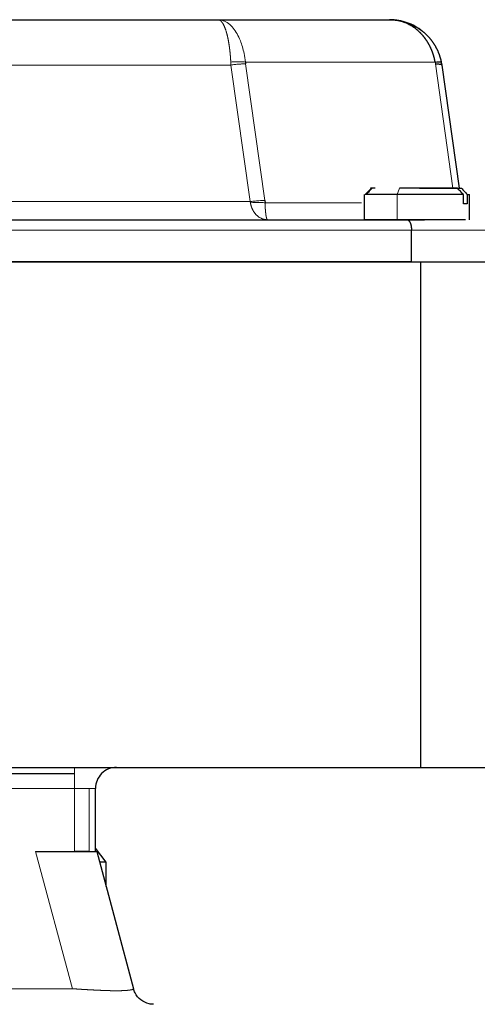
# Model space of a CAD drawing. Header units: inches. Extents: x 0 to 20790, y -12 to 14700.
# Tile 87 of 256: x 6774 to 6817, y 6900 to 6993. Entities that reach past the tile are written whole.
import ezdxf

# ---------------------------------------------------------------- set-up
doc = ezdxf.new("R2010")
doc.units = ezdxf.units.IN
doc.layers.add('1', color=7, linetype='Continuous', true_color=0xffffff)

msp = doc.modelspace()

# ---------------------------------------------------------------- linework, layer by layer
at = {"layer": '1', "color": 2, "linetype": 'Continuous', "lineweight": 25}
for p, q in [((6715.507, 6993.327), (6792.761, 6993.327)), ((6792.761, 6993.327), (6809.055, 6993.327)), ((6795.367, 6989.302), (6795.385, 6989.135)), ((6814.006, 6989.023), (6815.65, 6977.327)), ((6811.905, 6977.327), (6815.876, 6977.327)), ((6797.209, 6976.16), (6797.234, 6975.937)), ((6806.634, 6976.727), (6806.634, 6974.327)), ((6809.768, 6976.727), (6806.741, 6976.727)), ((6816.063, 6976.727), (6809.768, 6976.727)), ((6816.063, 6975.827), (6816.063, 6976.727)), ((6816.436, 6976.727), (6816.633, 6976.727)), ((6816.436, 6976.727), (6816.436, 6975.827)), ((6697.548, 6974.327), (6810.72, 6974.327)), ((6810.72, 6974.327), (6812.366, 6974.327)), ((6811.134, 6970.327), (6811.134, 6973.327)), ((6696.234, 6970.327), (6812.034, 6970.327)), ((6812.034, 6970.327), (6819.134, 6970.327)), ((6696.234, 6922.327), (6812.034, 6922.327)), ((6812.034, 6922.327), (6819.134, 6922.327)), ((6730.323, 6921.741), (6779.134, 6921.741)), ((6781.134, 6914.327), (6781.134, 6920.327)), ((6775.453, 6914.327), (6779.134, 6914.327)), ((6780.548, 6914.327), (6779.134, 6914.327)), ((6780.548, 6914.327), (6781.134, 6914.327)), ((6782.134, 6913.327), (6781.134, 6914.661)), ((6781.249, 6914.327), (6784.737, 6901.31)), ((6782.134, 6913.327), (6781.516, 6913.327)), ((6782.134, 6911.023), (6782.134, 6913.327))]:
    msp.add_line(p, q, dxfattribs=at)
at = {"layer": '1', "color": 110, "linetype": 'Continuous', "lineweight": 13}
for p, q in [((6813.385, 6989.302), (6795.367, 6989.302)), ((6795.385, 6989.135), (6797.209, 6976.16)), ((6815.072, 6977.327), (6813.413, 6989.135)), ((6793.998, 6989.023), (6714.27, 6989.023)), ((6795.822, 6976.049), (6793.998, 6989.023)), ((6809.992, 6977.327), (6809.768, 6976.727)), ((6795.822, 6976.049), (6712.446, 6976.049)), ((6809.768, 6974.327), (6809.768, 6976.727)), ((6806.376, 6975.937), (6797.234, 6975.937)), ((6819.134, 6973.327), (6811.134, 6973.327)), ((6779.134, 6921.741), (6779.134, 6922.327)), ((6779.134, 6921.741), (6779.134, 6920.327)), ((6779.134, 6920.327), (6729.865, 6920.327)), ((6779.134, 6920.327), (6780.548, 6920.327)), ((6780.548, 6920.327), (6780.548, 6914.327)), ((6781.134, 6920.327), (6780.548, 6920.327)), ((6778.941, 6901.31), (6775.453, 6914.327)), ((6729.327, 6901.31), (6778.941, 6901.31))]:
    msp.add_line(p, q, dxfattribs=at)
at = {"layer": '1', "color": 2, "linetype": 'Continuous', "lineweight": 25}
for start, end in [(90, 135), (135, 180)]:
    msp.add_arc((6783.134, 6920.327), 2, start, end, dxfattribs=at)
at = {"layer": '1', "color": 110, "linetype": 'Continuous', "lineweight": 13}
for points, knots in [([(6795.367, 6989.302), (6795.337, 6989.583), (6795.226, 6990.301), (6794.881, 6991.476), (6794.218, 6992.643), (6793.443, 6993.234), (6792.932, 6993.327), (6792.761, 6993.327)], [0, 0, 0, 0, 0.125, 0.325, 0.580681, 0.859087, 1, 1, 1, 1]), ([(6793.98, 6989.302), (6793.979, 6989.314), (6793.978, 6989.337), (6793.976, 6989.372), (6793.974, 6989.407), (6793.972, 6989.442), (6793.97, 6989.477), (6793.968, 6989.513), (6793.966, 6989.548), (6793.963, 6989.584), (6793.961, 6989.619), (6793.959, 6989.655), (6793.956, 6989.691), (6793.953, 6989.727), (6793.951, 6989.762), (6793.948, 6989.798), (6793.945, 6989.834), (6793.942, 6989.87), (6793.939, 6989.906), (6793.936, 6989.942), (6793.933, 6989.979), (6793.93, 6990.015), (6793.926, 6990.051), (6793.923, 6990.087), (6793.919, 6990.123), (6793.916, 6990.159), (6793.912, 6990.196), (6793.909, 6990.232), (6793.905, 6990.268), (6793.901, 6990.304), (6793.897, 6990.34), (6793.893, 6990.377), (6793.889, 6990.413), (6793.885, 6990.449), (6793.88, 6990.485), (6793.876, 6990.521), (6793.872, 6990.557), (6793.867, 6990.593), (6793.863, 6990.629), (6793.858, 6990.664), (6793.853, 6990.7), (6793.848, 6990.736), (6793.844, 6990.771), (6793.839, 6990.807), (6793.834, 6990.842), (6793.828, 6990.878), (6793.823, 6990.913), (6793.818, 6990.948), (6793.813, 6990.983), (6793.807, 6991.018), (6793.802, 6991.052), (6793.796, 6991.087), (6793.791, 6991.122), (6793.785, 6991.156), (6793.779, 6991.19), (6793.773, 6991.224), (6793.767, 6991.258), (6793.761, 6991.292), (6793.755, 6991.326), (6793.749, 6991.359), (6793.743, 6991.392), (6793.736, 6991.425), (6793.73, 6991.458), (6793.723, 6991.491), (6793.717, 6991.524), (6793.71, 6991.556), (6793.703, 6991.588), (6793.696, 6991.62), (6793.69, 6991.652), (6793.683, 6991.683), (6793.675, 6991.715), (6793.668, 6991.746), (6793.661, 6991.777), (6793.654, 6991.807), (6793.646, 6991.838), (6793.639, 6991.868), (6793.632, 6991.898), (6793.624, 6991.927), (6793.616, 6991.957), (6793.608, 6991.986), (6793.601, 6992.015), (6793.593, 6992.043), (6793.585, 6992.072), (6793.577, 6992.1), (6793.569, 6992.128), (6793.56, 6992.156), (6793.548, 6992.198), (6793.531, 6992.253), (6793.508, 6992.322), (6793.486, 6992.389), (6793.462, 6992.456), (6793.437, 6992.521), (6793.412, 6992.586), (6793.386, 6992.648), (6793.359, 6992.709), (6793.332, 6992.768), (6793.303, 6992.826), (6793.274, 6992.881), (6793.244, 6992.933), (6793.214, 6992.984), (6793.19, 6993.02), (6793.174, 6993.043), (6793.165, 6993.056), (6793.155, 6993.069), (6793.146, 6993.081), (6793.136, 6993.094), (6793.126, 6993.106), (6793.116, 6993.119), (6793.105, 6993.131), (6793.094, 6993.144), (6793.083, 6993.156), (6793.072, 6993.168), (6793.06, 6993.179), (6793.049, 6993.191), (6793.037, 6993.202), (6793.024, 6993.213), (6793.012, 6993.224), (6792.999, 6993.234), (6792.986, 6993.244), (6792.973, 6993.254), (6792.959, 6993.263), (6792.945, 6993.272), (6792.931, 6993.28), (6792.917, 6993.287), (6792.903, 6993.295), (6792.888, 6993.301), (6792.873, 6993.307), (6792.858, 6993.312), (6792.842, 6993.317), (6792.826, 6993.32), (6792.81, 6993.323), (6792.794, 6993.326), (6792.777, 6993.327), (6792.766, 6993.327), (6792.761, 6993.327)], [0, 0, 0, 0, 0.005099, 0.01022, 0.015364, 0.020531, 0.02572, 0.030931, 0.036164, 0.041418, 0.046695, 0.051993, 0.057312, 0.062653, 0.068014, 0.073396, 0.078799, 0.084222, 0.089665, 0.095129, 0.100612, 0.106114, 0.111636, 0.117177, 0.122738, 0.128316, 0.133914, 0.139529, 0.145163, 0.150814, 0.156483, 0.162169, 0.167872, 0.173592, 0.179329, 0.185082, 0.190851, 0.196636, 0.202436, 0.208252, 0.214083, 0.219928, 0.225788, 0.231662, 0.23755, 0.243452, 0.249367, 0.255295, 0.261236, 0.267189, 0.273154, 0.279132, 0.285121, 0.291121, 0.297133, 0.303155, 0.309188, 0.31523, 0.321283, 0.327345, 0.333416, 0.339497, 0.345585, 0.351683, 0.357788, 0.3639, 0.37002, 0.376148, 0.382282, 0.388422, 0.394568, 0.400721, 0.406878, 0.413041, 0.419209, 0.425381, 0.431558, 0.437738, 0.443922, 0.45011, 0.4563, 0.462493, 0.468689, 0.474886, 0.481105, 0.487368, 0.493676, 0.509748, 0.52611, 0.542763, 0.559707, 0.576944, 0.594474, 0.612296, 0.630412, 0.64882, 0.667519, 0.686508, 0.705785, 0.725347, 0.745193, 0.750708, 0.756357, 0.762141, 0.768062, 0.774118, 0.780311, 0.786641, 0.793109, 0.799713, 0.806456, 0.813338, 0.820357, 0.827516, 0.834814, 0.842251, 0.849828, 0.857544, 0.865401, 0.873397, 0.881533, 0.889809, 0.898226, 0.906782, 0.915479, 0.924315, 0.93329, 0.942405, 0.951659, 0.961052, 0.970583, 0.980251, 0.990057, 1, 1, 1, 1]), ([(6793.998, 6989.023), (6793.997, 6989.033), (6793.996, 6989.054), (6793.993, 6989.085), (6793.991, 6989.116), (6793.989, 6989.147), (6793.987, 6989.178), (6793.985, 6989.209), (6793.983, 6989.24), (6793.981, 6989.271), (6793.98, 6989.292), (6793.98, 6989.302)], [0, 0, 0, 0, 0.111307, 0.222566, 0.333777, 0.444939, 0.556052, 0.667115, 0.778127, 0.889089, 1, 1, 1, 1]), ([(6793.998, 6989.023), (6794.126, 6989.041), (6794.318, 6989.065), (6794.567, 6989.09), (6794.749, 6989.106), (6794.923, 6989.119), (6795.144, 6989.131), (6795.294, 6989.135), (6795.385, 6989.135)], [0, 0, 0, 0, 0.25, 0.375, 0.5, 0.625, 0.75, 1, 1, 1, 1]), ([(6797.209, 6976.16), (6797.128, 6976.16), (6796.951, 6976.157), (6796.604, 6976.136), (6796.22, 6976.1), (6795.936, 6976.065), (6795.822, 6976.049)], [0, 0, 0, 0, 0.222222, 0.444444, 0.777778, 1, 1, 1, 1]), ([(6795.847, 6975.937), (6795.846, 6975.942), (6795.844, 6975.951), (6795.842, 6975.965), (6795.839, 6975.979), (6795.836, 6975.993), (6795.833, 6976.007), (6795.829, 6976.021), (6795.826, 6976.035), (6795.823, 6976.044), (6795.822, 6976.049)], [0, 0, 0, 0, 0.123677, 0.247688, 0.372056, 0.496803, 0.621949, 0.747517, 0.873527, 1, 1, 1, 1]), ([(6797.234, 6975.937), (6797.181, 6975.943), (6797.015, 6975.958), (6796.577, 6975.976), (6796.139, 6975.96), (6795.847, 6975.937), (6795.847, 6975.937), (6795.847, 6975.937)], [0, 0, 0, 0, 0.142836, 0.428556, 0.999996, 0.999996, 1, 1, 1, 1]), ([(6797.472, 6974.327), (6797.465, 6974.327), (6797.453, 6974.327), (6797.434, 6974.328), (6797.416, 6974.328), (6797.398, 6974.329), (6797.38, 6974.33), (6797.362, 6974.332), (6797.345, 6974.333), (6797.328, 6974.335), (6797.311, 6974.337), (6797.295, 6974.339), (6797.278, 6974.341), (6797.262, 6974.343), (6797.246, 6974.346), (6797.231, 6974.349), (6797.216, 6974.351), (6797.201, 6974.354), (6797.186, 6974.357), (6797.171, 6974.36), (6797.157, 6974.364), (6797.143, 6974.367), (6797.129, 6974.371), (6797.116, 6974.374), (6797.103, 6974.378), (6797.09, 6974.381), (6797.077, 6974.385), (6797.064, 6974.389), (6797.052, 6974.393), (6797.04, 6974.396), (6797.028, 6974.4), (6797.017, 6974.404), (6797.006, 6974.408), (6796.995, 6974.412), (6796.984, 6974.416), (6796.974, 6974.42), (6796.929, 6974.437), (6796.854, 6974.47), (6796.75, 6974.526), (6796.653, 6974.587), (6796.564, 6974.652), (6796.495, 6974.71), (6796.442, 6974.76), (6796.401, 6974.8), (6796.359, 6974.844), (6796.314, 6974.895), (6796.267, 6974.953), (6796.218, 6975.018), (6796.17, 6975.088), (6796.126, 6975.159), (6796.092, 6975.219), (6796.067, 6975.267), (6796.049, 6975.302), (6796.032, 6975.338), (6796.015, 6975.375), (6795.999, 6975.411), (6795.984, 6975.448), (6795.969, 6975.485), (6795.955, 6975.522), (6795.942, 6975.56), (6795.929, 6975.597), (6795.917, 6975.635), (6795.906, 6975.673), (6795.896, 6975.711), (6795.886, 6975.749), (6795.877, 6975.786), (6795.868, 6975.824), (6795.86, 6975.862), (6795.853, 6975.9), (6795.849, 6975.925), (6795.847, 6975.937)], [0, 0, 0, 0, 0.00915, 0.018181, 0.027093, 0.035885, 0.044558, 0.053112, 0.061545, 0.069858, 0.078052, 0.086125, 0.094077, 0.10191, 0.109622, 0.117214, 0.124685, 0.132037, 0.139268, 0.146378, 0.153369, 0.160239, 0.166989, 0.17362, 0.18013, 0.186521, 0.192792, 0.198944, 0.204976, 0.21089, 0.216684, 0.222359, 0.227916, 0.233354, 0.238674, 0.243876, 0.248959, 0.305151, 0.358436, 0.408807, 0.456272, 0.500858, 0.522778, 0.546093, 0.570834, 0.597373, 0.625811, 0.658563, 0.690311, 0.721017, 0.750645, 0.764827, 0.778896, 0.792853, 0.806695, 0.820422, 0.834032, 0.847525, 0.860899, 0.874153, 0.887287, 0.9003, 0.913192, 0.925961, 0.938608, 0.951132, 0.963533, 0.975811, 0.987967, 1, 1, 1, 1]), ([(6797.234, 6975.937), (6797.234, 6975.931), (6797.234, 6975.918), (6797.235, 6975.899), (6797.235, 6975.879), (6797.236, 6975.86), (6797.236, 6975.841), (6797.237, 6975.821), (6797.237, 6975.801), (6797.238, 6975.782), (6797.238, 6975.762), (6797.239, 6975.742), (6797.24, 6975.723), (6797.24, 6975.703), (6797.241, 6975.683), (6797.242, 6975.663), (6797.243, 6975.643), (6797.244, 6975.623), (6797.244, 6975.604), (6797.245, 6975.584), (6797.246, 6975.564), (6797.247, 6975.544), (6797.248, 6975.524), (6797.249, 6975.504), (6797.25, 6975.484), (6797.251, 6975.465), (6797.253, 6975.445), (6797.254, 6975.425), (6797.255, 6975.406), (6797.256, 6975.386), (6797.258, 6975.366), (6797.259, 6975.347), (6797.26, 6975.327), (6797.262, 6975.308), (6797.263, 6975.289), (6797.265, 6975.269), (6797.266, 6975.25), (6797.268, 6975.231), (6797.27, 6975.212), (6797.271, 6975.194), (6797.273, 6975.175), (6797.275, 6975.156), (6797.276, 6975.138), (6797.278, 6975.119), (6797.28, 6975.101), (6797.282, 6975.083), (6797.284, 6975.065), (6797.286, 6975.047), (6797.288, 6975.029), (6797.289, 6975.012), (6797.291, 6974.994), (6797.293, 6974.977), (6797.295, 6974.96), (6797.297, 6974.943), (6797.299, 6974.927), (6797.301, 6974.91), (6797.303, 6974.894), (6797.305, 6974.877), (6797.307, 6974.862), (6797.309, 6974.846), (6797.311, 6974.83), (6797.313, 6974.815), (6797.315, 6974.8), (6797.317, 6974.785), (6797.319, 6974.77), (6797.321, 6974.755), (6797.324, 6974.741), (6797.327, 6974.722), (6797.33, 6974.699), (6797.335, 6974.672), (6797.34, 6974.646), (6797.345, 6974.62), (6797.35, 6974.595), (6797.355, 6974.571), (6797.361, 6974.547), (6797.366, 6974.524), (6797.372, 6974.502), (6797.378, 6974.481), (6797.384, 6974.461), (6797.39, 6974.442), (6797.396, 6974.428), (6797.4, 6974.416), (6797.403, 6974.408), (6797.407, 6974.4), (6797.41, 6974.392), (6797.414, 6974.384), (6797.418, 6974.376), (6797.422, 6974.369), (6797.426, 6974.362), (6797.43, 6974.356), (6797.435, 6974.35), (6797.44, 6974.344), (6797.445, 6974.339), (6797.45, 6974.335), (6797.455, 6974.332), (6797.46, 6974.329), (6797.466, 6974.328), (6797.47, 6974.327), (6797.472, 6974.327)], [0, 0, 0, 0, 0.006154, 0.012353, 0.018596, 0.024885, 0.031218, 0.037597, 0.04402, 0.050488, 0.057002, 0.06356, 0.070164, 0.076812, 0.083506, 0.090244, 0.097027, 0.103854, 0.110726, 0.117643, 0.124603, 0.131608, 0.138656, 0.145748, 0.152884, 0.160063, 0.167285, 0.17455, 0.181857, 0.189207, 0.196599, 0.204033, 0.211508, 0.219025, 0.226583, 0.234181, 0.24182, 0.249499, 0.257217, 0.264976, 0.272773, 0.280609, 0.288484, 0.296397, 0.304347, 0.312336, 0.320361, 0.328423, 0.336522, 0.344657, 0.352828, 0.361034, 0.369275, 0.377551, 0.385862, 0.394207, 0.402586, 0.410998, 0.419443, 0.427921, 0.436432, 0.444974, 0.453549, 0.462156, 0.470811, 0.479554, 0.488387, 0.49731, 0.514327, 0.531739, 0.549547, 0.567753, 0.586358, 0.605364, 0.62477, 0.644578, 0.664786, 0.685395, 0.706404, 0.727811, 0.749616, 0.760395, 0.771663, 0.783419, 0.795666, 0.808406, 0.82164, 0.835368, 0.849593, 0.864314, 0.879534, 0.895251, 0.911466, 0.928179, 0.94539, 0.963098, 0.981302, 1, 1, 1, 1]), ([(6778.941, 6901.31), (6778.954, 6901.309), (6778.981, 6901.307), (6779.02, 6901.304), (6779.06, 6901.301), (6779.099, 6901.298), (6779.139, 6901.295), (6779.178, 6901.292), (6779.217, 6901.289), (6779.257, 6901.286), (6779.296, 6901.284), (6779.335, 6901.281), (6779.374, 6901.278), (6779.413, 6901.276), (6779.452, 6901.273), (6779.491, 6901.27), (6779.53, 6901.268), (6779.569, 6901.265), (6779.608, 6901.263), (6779.647, 6901.26), (6779.686, 6901.258), (6779.724, 6901.255), (6779.763, 6901.253), (6779.801, 6901.25), (6779.84, 6901.248), (6779.878, 6901.246), (6779.916, 6901.243), (6779.954, 6901.241), (6779.992, 6901.239), (6780.03, 6901.236), (6780.068, 6901.234), (6780.106, 6901.232), (6780.144, 6901.23), (6780.181, 6901.227), (6780.219, 6901.225), (6780.256, 6901.223), (6780.294, 6901.221), (6780.331, 6901.219), (6780.368, 6901.217), (6780.405, 6901.215), (6780.442, 6901.213), (6780.479, 6901.211), (6780.516, 6901.209), (6780.552, 6901.207), (6780.589, 6901.205), (6780.625, 6901.203), (6780.661, 6901.201), (6780.698, 6901.199), (6780.734, 6901.197), (6780.769, 6901.195), (6780.805, 6901.194), (6780.841, 6901.192), (6780.876, 6901.19), (6780.912, 6901.188), (6780.947, 6901.186), (6780.982, 6901.185), (6781.017, 6901.183), (6781.052, 6901.181), (6781.087, 6901.179), (6781.121, 6901.178), (6781.156, 6901.176), (6781.19, 6901.174), (6781.224, 6901.173), (6781.258, 6901.171), (6781.292, 6901.17), (6781.326, 6901.168), (6781.36, 6901.167), (6781.393, 6901.165), (6781.426, 6901.164), (6781.46, 6901.162), (6781.493, 6901.161), (6781.525, 6901.159), (6781.558, 6901.158), (6781.591, 6901.156), (6781.623, 6901.155), (6781.655, 6901.153), (6781.687, 6901.152), (6781.719, 6901.151), (6781.751, 6901.149), (6781.782, 6901.148), (6781.814, 6901.147), (6781.845, 6901.146), (6781.876, 6901.144), (6781.907, 6901.143), (6781.938, 6901.142), (6781.968, 6901.141), (6781.999, 6901.14), (6782.029, 6901.138), (6782.059, 6901.137), (6782.089, 6901.136), (6782.119, 6901.135), (6782.148, 6901.134), (6782.178, 6901.133), (6782.207, 6901.132), (6782.236, 6901.131), (6782.265, 6901.13), (6782.294, 6901.129), (6782.322, 6901.128), (6782.35, 6901.127), (6782.378, 6901.127), (6782.406, 6901.126), (6782.434, 6901.125), (6782.462, 6901.124), (6782.489, 6901.123), (6782.516, 6901.123), (6782.544, 6901.122), (6782.57, 6901.121), (6782.597, 6901.121), (6782.624, 6901.12), (6782.65, 6901.119), (6782.676, 6901.119), (6782.702, 6901.118), (6782.728, 6901.118), (6782.753, 6901.117), (6782.779, 6901.117), (6782.804, 6901.116), (6782.829, 6901.116), (6782.854, 6901.116), (6782.878, 6901.115), (6782.903, 6901.115), (6782.927, 6901.115), (6782.951, 6901.114), (6782.975, 6901.114), (6782.999, 6901.114), (6783.022, 6901.114), (6783.046, 6901.114), (6783.069, 6901.114), (6783.092, 6901.114), (6783.115, 6901.114), (6783.137, 6901.114), (6783.16, 6901.114), (6783.182, 6901.114), (6783.204, 6901.114), (6783.227, 6901.114), (6783.249, 6901.114), (6783.271, 6901.114), (6783.293, 6901.115), (6783.315, 6901.115), (6783.337, 6901.115), (6783.358, 6901.116), (6783.38, 6901.116), (6783.401, 6901.116), (6783.422, 6901.117), (6783.444, 6901.117), (6783.465, 6901.118), (6783.486, 6901.118), (6783.507, 6901.119), (6783.527, 6901.119), (6783.548, 6901.12), (6783.569, 6901.121), (6783.589, 6901.121), (6783.609, 6901.122), (6783.629, 6901.123), (6783.649, 6901.123), (6783.669, 6901.124), (6783.689, 6901.125), (6783.709, 6901.126), (6783.728, 6901.127), (6783.747, 6901.127), (6783.767, 6901.128), (6783.786, 6901.129), (6783.805, 6901.13), (6783.823, 6901.131), (6783.842, 6901.132), (6783.861, 6901.133), (6783.879, 6901.134), (6783.897, 6901.135), (6783.915, 6901.136), (6783.933, 6901.137), (6783.951, 6901.138), (6783.968, 6901.14), (6783.986, 6901.141), (6784.003, 6901.142), (6784.02, 6901.143), (6784.037, 6901.144), (6784.054, 6901.146), (6784.071, 6901.147), (6784.087, 6901.148), (6784.103, 6901.149), (6784.119, 6901.151), (6784.135, 6901.152), (6784.151, 6901.153), (6784.167, 6901.155), (6784.182, 6901.156), (6784.197, 6901.158), (6784.212, 6901.159), (6784.227, 6901.161), (6784.242, 6901.162), (6784.256, 6901.164), (6784.271, 6901.165), (6784.285, 6901.167), (6784.299, 6901.168), (6784.312, 6901.17), (6784.326, 6901.171), (6784.339, 6901.173), (6784.353, 6901.174), (6784.365, 6901.176), (6784.378, 6901.178), (6784.391, 6901.179), (6784.403, 6901.181), (6784.415, 6901.183), (6784.427, 6901.185), (6784.439, 6901.186), (6784.451, 6901.188), (6784.462, 6901.19), (6784.473, 6901.192), (6784.484, 6901.194), (6784.495, 6901.195), (6784.505, 6901.197), (6784.515, 6901.199), (6784.525, 6901.201), (6784.535, 6901.203), (6784.545, 6901.205), (6784.554, 6901.207), (6784.563, 6901.209), (6784.572, 6901.211), (6784.581, 6901.213), (6784.59, 6901.215), (6784.598, 6901.217), (6784.606, 6901.219), (6784.614, 6901.221), (6784.621, 6901.223), (6784.629, 6901.225), (6784.636, 6901.227), (6784.643, 6901.23), (6784.649, 6901.232), (6784.656, 6901.234), (6784.662, 6901.236), (6784.668, 6901.239), (6784.674, 6901.241), (6784.679, 6901.243), (6784.684, 6901.246), (6784.689, 6901.248), (6784.694, 6901.25), (6784.699, 6901.253), (6784.703, 6901.255), (6784.707, 6901.258), (6784.711, 6901.26), (6784.714, 6901.263), (6784.718, 6901.265), (6784.721, 6901.268), (6784.723, 6901.27), (6784.726, 6901.273), (6784.728, 6901.276), (6784.73, 6901.278), (6784.732, 6901.281), (6784.734, 6901.284), (6784.735, 6901.286), (6784.736, 6901.289), (6784.737, 6901.292), (6784.738, 6901.295), (6784.738, 6901.298), (6784.738, 6901.301), (6784.738, 6901.304), (6784.737, 6901.307), (6784.737, 6901.309), (6784.737, 6901.31)], [0, 0, 0, 0, 0.004309, 0.008615, 0.012916, 0.017213, 0.021505, 0.025794, 0.030078, 0.034358, 0.038633, 0.042904, 0.04717, 0.051432, 0.055689, 0.059942, 0.06419, 0.068433, 0.072671, 0.076904, 0.081132, 0.085356, 0.089574, 0.093787, 0.097995, 0.102198, 0.106396, 0.110589, 0.114776, 0.118958, 0.123134, 0.127305, 0.13147, 0.13563, 0.139784, 0.143933, 0.148076, 0.152213, 0.156344, 0.160469, 0.164589, 0.168703, 0.17281, 0.176912, 0.181007, 0.185097, 0.18918, 0.193257, 0.197328, 0.201393, 0.205451, 0.209503, 0.213548, 0.217587, 0.22162, 0.225646, 0.229665, 0.233678, 0.237684, 0.241684, 0.245677, 0.249663, 0.253642, 0.257615, 0.26158, 0.265539, 0.269491, 0.273436, 0.277373, 0.281304, 0.285228, 0.289145, 0.293054, 0.296957, 0.300852, 0.30474, 0.308621, 0.312494, 0.316361, 0.32022, 0.324071, 0.327915, 0.331752, 0.335582, 0.339404, 0.343219, 0.347026, 0.350825, 0.354617, 0.358402, 0.362179, 0.365948, 0.36971, 0.373465, 0.377211, 0.38095, 0.384682, 0.388405, 0.392121, 0.39583, 0.39953, 0.403223, 0.406909, 0.410586, 0.414256, 0.417918, 0.421572, 0.425219, 0.428857, 0.432488, 0.436112, 0.439727, 0.443335, 0.446934, 0.450527, 0.454111, 0.457687, 0.461256, 0.464817, 0.46837, 0.471916, 0.475453, 0.478983, 0.482506, 0.48602, 0.489527, 0.493026, 0.496517, 0.5, 0.503484, 0.506975, 0.510474, 0.513981, 0.517495, 0.521017, 0.524547, 0.528085, 0.53163, 0.535183, 0.538744, 0.542313, 0.54589, 0.549474, 0.553066, 0.556666, 0.560274, 0.563889, 0.567512, 0.571143, 0.574782, 0.578429, 0.582083, 0.585745, 0.589415, 0.593092, 0.596777, 0.60047, 0.604171, 0.607879, 0.611595, 0.615319, 0.61905, 0.622789, 0.626536, 0.63029, 0.634052, 0.637822, 0.641599, 0.645383, 0.649175, 0.652975, 0.656782, 0.660597, 0.664419, 0.668248, 0.672085, 0.675929, 0.679781, 0.68364, 0.687506, 0.69138, 0.695261, 0.699149, 0.703044, 0.706946, 0.710856, 0.714773, 0.718696, 0.722627, 0.726565, 0.73051, 0.734462, 0.73842, 0.742386, 0.746358, 0.750338, 0.754324, 0.758317, 0.762316, 0.766322, 0.770335, 0.774355, 0.778381, 0.782413, 0.786452, 0.790498, 0.79455, 0.798608, 0.802672, 0.806743, 0.81082, 0.814904, 0.818993, 0.823089, 0.82719, 0.831298, 0.835411, 0.839531, 0.843656, 0.847788, 0.851925, 0.856068, 0.860216, 0.86437, 0.86853, 0.872696, 0.876866, 0.881043, 0.885225, 0.889412, 0.893604, 0.897802, 0.902005, 0.906213, 0.910426, 0.914645, 0.918868, 0.923096, 0.927329, 0.931568, 0.935811, 0.940058, 0.944311, 0.948568, 0.95283, 0.957096, 0.961367, 0.965642, 0.969922, 0.974206, 0.978495, 0.982787, 0.987084, 0.991385, 0.995691, 1, 1, 1, 1])]:
    msp.add_open_spline(points, degree=3, knots=knots, dxfattribs=at)
at = {"layer": '1', "color": 2, "linetype": 'Continuous', "lineweight": 25}
for points, knots in [([(6811.999, 6992.369), (6811.532, 6992.7), (6810.815, 6993.063), (6809.757, 6993.29), (6809.284, 6993.327), (6809.055, 6993.327)], [0, 0, 0, 0, 0.515635, 0.761512, 1, 1, 1, 1]), ([(6809.055, 6993.327), (6809.066, 6993.327), (6809.089, 6993.327), (6809.122, 6993.327), (6809.156, 6993.326), (6809.189, 6993.325), (6809.222, 6993.324), (6809.255, 6993.323), (6809.288, 6993.322), (6809.321, 6993.32), (6809.353, 6993.318), (6809.386, 6993.316), (6809.418, 6993.314), (6809.451, 6993.312), (6809.483, 6993.309), (6809.515, 6993.306), (6809.547, 6993.303), (6809.578, 6993.3), (6809.61, 6993.296), (6809.641, 6993.293), (6809.673, 6993.289), (6809.704, 6993.285), (6809.735, 6993.281), (6809.766, 6993.277), (6809.796, 6993.272), (6809.827, 6993.267), (6809.857, 6993.262), (6809.887, 6993.257), (6809.918, 6993.252), (6809.947, 6993.247), (6809.977, 6993.241), (6810.007, 6993.236), (6810.036, 6993.23), (6810.066, 6993.224), (6810.095, 6993.218), (6810.124, 6993.212), (6810.153, 6993.205), (6810.181, 6993.199), (6810.21, 6993.192), (6810.238, 6993.185), (6810.266, 6993.178), (6810.294, 6993.171), (6810.322, 6993.164), (6810.35, 6993.157), (6810.378, 6993.149), (6810.405, 6993.142), (6810.432, 6993.134), (6810.459, 6993.126), (6810.486, 6993.118), (6810.513, 6993.11), (6810.539, 6993.102), (6810.566, 6993.094), (6810.592, 6993.085), (6810.618, 6993.077), (6810.644, 6993.068), (6810.669, 6993.06), (6810.695, 6993.051), (6810.72, 6993.042), (6810.745, 6993.033), (6810.77, 6993.024), (6810.795, 6993.015), (6810.82, 6993.005), (6810.844, 6992.996), (6810.869, 6992.987), (6810.893, 6992.977), (6810.917, 6992.968), (6810.941, 6992.958), (6810.964, 6992.948), (6810.988, 6992.939), (6811.011, 6992.929), (6811.034, 6992.919), (6811.057, 6992.909), (6811.08, 6992.899), (6811.103, 6992.889), (6811.125, 6992.879), (6811.147, 6992.868), (6811.17, 6992.858), (6811.192, 6992.848), (6811.213, 6992.837), (6811.235, 6992.827), (6811.257, 6992.816), (6811.278, 6992.806), (6811.299, 6992.795), (6811.32, 6992.785), (6811.341, 6992.774), (6811.362, 6992.763), (6811.382, 6992.753), (6811.402, 6992.742), (6811.423, 6992.731), (6811.443, 6992.72), (6811.463, 6992.709), (6811.482, 6992.699), (6811.502, 6992.688), (6811.521, 6992.677), (6811.54, 6992.666), (6811.56, 6992.655), (6811.578, 6992.644), (6811.597, 6992.633), (6811.616, 6992.622), (6811.634, 6992.611), (6811.653, 6992.6), (6811.671, 6992.588), (6811.689, 6992.577), (6811.707, 6992.566), (6811.724, 6992.555), (6811.742, 6992.544), (6811.759, 6992.533), (6811.777, 6992.522), (6811.794, 6992.51), (6811.811, 6992.499), (6811.828, 6992.488), (6811.844, 6992.477), (6811.861, 6992.466), (6811.877, 6992.455), (6811.893, 6992.443), (6811.91, 6992.432), (6811.926, 6992.421), (6811.941, 6992.41), (6811.957, 6992.399), (6811.973, 6992.388), (6811.988, 6992.377), (6812.003, 6992.366), (6812.018, 6992.354), (6812.033, 6992.343), (6812.048, 6992.332), (6812.063, 6992.321), (6812.078, 6992.31), (6812.092, 6992.299), (6812.106, 6992.288), (6812.121, 6992.277), (6812.135, 6992.266), (6812.149, 6992.255), (6812.163, 6992.244), (6812.193, 6992.22), (6812.24, 6992.182), (6812.301, 6992.13), (6812.362, 6992.078), (6812.421, 6992.025), (6812.48, 6991.971), (6812.537, 6991.916), (6812.594, 6991.86), (6812.65, 6991.803), (6812.704, 6991.745), (6812.758, 6991.687), (6812.811, 6991.628), (6812.863, 6991.568), (6812.914, 6991.507), (6812.964, 6991.446), (6813.013, 6991.383), (6813.06, 6991.321), (6813.107, 6991.257), (6813.152, 6991.193), (6813.197, 6991.129), (6813.24, 6991.064), (6813.282, 6990.998), (6813.323, 6990.932), (6813.363, 6990.866), (6813.401, 6990.799), (6813.439, 6990.732), (6813.475, 6990.665), (6813.51, 6990.597), (6813.544, 6990.529), (6813.577, 6990.461), (6813.609, 6990.393), (6813.639, 6990.325), (6813.668, 6990.256), (6813.696, 6990.187), (6813.723, 6990.119), (6813.749, 6990.05), (6813.774, 6989.981), (6813.797, 6989.913), (6813.82, 6989.844), (6813.841, 6989.776), (6813.861, 6989.708), (6813.88, 6989.639), (6813.898, 6989.571), (6813.915, 6989.504), (6813.931, 6989.436), (6813.945, 6989.369), (6813.955, 6989.324), (6813.959, 6989.302)], [0, 0, 0, 0, 0.004954, 0.009892, 0.014812, 0.019716, 0.024602, 0.029471, 0.034324, 0.039158, 0.043976, 0.048776, 0.053558, 0.058323, 0.06307, 0.067799, 0.072511, 0.077205, 0.08188, 0.086538, 0.091177, 0.095799, 0.100402, 0.104987, 0.109554, 0.114102, 0.118632, 0.123143, 0.127636, 0.132111, 0.136566, 0.141003, 0.145422, 0.149822, 0.154203, 0.158565, 0.162909, 0.167233, 0.171539, 0.175826, 0.180094, 0.184343, 0.188573, 0.192784, 0.196976, 0.201149, 0.205303, 0.209438, 0.213554, 0.21765, 0.221728, 0.225787, 0.229826, 0.233846, 0.237847, 0.241829, 0.245792, 0.249736, 0.253661, 0.257566, 0.261453, 0.26532, 0.269168, 0.272997, 0.276806, 0.280597, 0.284369, 0.288121, 0.291855, 0.295569, 0.299264, 0.30294, 0.306597, 0.310236, 0.313855, 0.317455, 0.321036, 0.324598, 0.328141, 0.331666, 0.335171, 0.338658, 0.342126, 0.345574, 0.349005, 0.352416, 0.355809, 0.359182, 0.362538, 0.365874, 0.369192, 0.372491, 0.375772, 0.379034, 0.382278, 0.385503, 0.38871, 0.391898, 0.395068, 0.398219, 0.401352, 0.404467, 0.407564, 0.410643, 0.413703, 0.416745, 0.419769, 0.422775, 0.425763, 0.428733, 0.431685, 0.434619, 0.437535, 0.440434, 0.443314, 0.446177, 0.449022, 0.45185, 0.45466, 0.457452, 0.460227, 0.462984, 0.465724, 0.468446, 0.471151, 0.473839, 0.476509, 0.479163, 0.481799, 0.484417, 0.487019, 0.489604, 0.492171, 0.494722, 0.506622, 0.518372, 0.529985, 0.541572, 0.553154, 0.564728, 0.576293, 0.587847, 0.599388, 0.610914, 0.622423, 0.633913, 0.645382, 0.656828, 0.668249, 0.679643, 0.691008, 0.702342, 0.713644, 0.72491, 0.736141, 0.747333, 0.758484, 0.769594, 0.780659, 0.791679, 0.802651, 0.813574, 0.824446, 0.835266, 0.846031, 0.85674, 0.867392, 0.877985, 0.888518, 0.898989, 0.909396, 0.919739, 0.930016, 0.940225, 0.950366, 0.960437, 0.970437, 0.980365, 0.990219, 1, 1, 1, 1]), ([(6813.385, 6989.302), (6813.383, 6989.313), (6813.379, 6989.336), (6813.372, 6989.369), (6813.366, 6989.403), (6813.359, 6989.437), (6813.352, 6989.471), (6813.345, 6989.506), (6813.337, 6989.54), (6813.33, 6989.574), (6813.321, 6989.609), (6813.313, 6989.644), (6813.305, 6989.678), (6813.296, 6989.713), (6813.287, 6989.748), (6813.277, 6989.783), (6813.268, 6989.819), (6813.258, 6989.854), (6813.247, 6989.889), (6813.237, 6989.925), (6813.226, 6989.96), (6813.215, 6989.996), (6813.204, 6990.031), (6813.192, 6990.067), (6813.18, 6990.102), (6813.168, 6990.138), (6813.156, 6990.174), (6813.143, 6990.21), (6813.13, 6990.245), (6813.116, 6990.281), (6813.103, 6990.317), (6813.089, 6990.353), (6813.075, 6990.389), (6813.06, 6990.425), (6813.045, 6990.461), (6813.03, 6990.497), (6813.015, 6990.532), (6812.999, 6990.568), (6812.983, 6990.604), (6812.966, 6990.64), (6812.95, 6990.676), (6812.933, 6990.711), (6812.916, 6990.747), (6812.898, 6990.783), (6812.88, 6990.818), (6812.862, 6990.854), (6812.844, 6990.889), (6812.825, 6990.924), (6812.806, 6990.96), (6812.786, 6990.995), (6812.767, 6991.03), (6812.747, 6991.065), (6812.726, 6991.1), (6812.706, 6991.135), (6812.685, 6991.169), (6812.664, 6991.204), (6812.642, 6991.238), (6812.62, 6991.272), (6812.598, 6991.307), (6812.576, 6991.341), (6812.553, 6991.374), (6812.53, 6991.408), (6812.507, 6991.442), (6812.483, 6991.475), (6812.46, 6991.508), (6812.435, 6991.541), (6812.411, 6991.574), (6812.386, 6991.607), (6812.361, 6991.639), (6812.336, 6991.671), (6812.31, 6991.703), (6812.285, 6991.735), (6812.259, 6991.767), (6812.232, 6991.798), (6812.205, 6991.829), (6812.179, 6991.86), (6812.151, 6991.891), (6812.124, 6991.921), (6812.096, 6991.951), (6812.068, 6991.981), (6812.04, 6992.011), (6812.012, 6992.04), (6811.983, 6992.069), (6811.954, 6992.098), (6811.925, 6992.127), (6811.895, 6992.155), (6811.831, 6992.216), (6811.729, 6992.307), (6811.586, 6992.425), (6811.434, 6992.541), (6811.274, 6992.651), (6811.106, 6992.757), (6810.93, 6992.856), (6810.745, 6992.948), (6810.608, 6993.009), (6810.521, 6993.043), (6810.489, 6993.056), (6810.455, 6993.069), (6810.421, 6993.082), (6810.386, 6993.095), (6810.35, 6993.107), (6810.313, 6993.12), (6810.276, 6993.132), (6810.237, 6993.145), (6810.198, 6993.157), (6810.158, 6993.169), (6810.117, 6993.18), (6810.075, 6993.192), (6810.032, 6993.203), (6809.988, 6993.214), (6809.944, 6993.225), (6809.898, 6993.235), (6809.852, 6993.245), (6809.805, 6993.255), (6809.757, 6993.264), (6809.708, 6993.272), (6809.658, 6993.28), (6809.608, 6993.288), (6809.556, 6993.295), (6809.504, 6993.301), (6809.451, 6993.307), (6809.397, 6993.312), (6809.342, 6993.317), (6809.286, 6993.321), (6809.229, 6993.323), (6809.172, 6993.326), (6809.114, 6993.327), (6809.075, 6993.327), (6809.055, 6993.327)], [0, 0, 0, 0, 0.004909, 0.009845, 0.014809, 0.019799, 0.024817, 0.029861, 0.034931, 0.040028, 0.045152, 0.050301, 0.055476, 0.060678, 0.065904, 0.071156, 0.076434, 0.081736, 0.087064, 0.092416, 0.097792, 0.103193, 0.108618, 0.114067, 0.11954, 0.125036, 0.130555, 0.136097, 0.141662, 0.147249, 0.152859, 0.158491, 0.164145, 0.16982, 0.175516, 0.181234, 0.186972, 0.192731, 0.19851, 0.204309, 0.210128, 0.215966, 0.221824, 0.2277, 0.233595, 0.239508, 0.245439, 0.251387, 0.257353, 0.263336, 0.269336, 0.275352, 0.281384, 0.287432, 0.293495, 0.299574, 0.305667, 0.311775, 0.317897, 0.324033, 0.330182, 0.336344, 0.342519, 0.348707, 0.354906, 0.361118, 0.367341, 0.373574, 0.379819, 0.386074, 0.392338, 0.398613, 0.404897, 0.411189, 0.41749, 0.4238, 0.430117, 0.436442, 0.442774, 0.449112, 0.455457, 0.461808, 0.468165, 0.474527, 0.480894, 0.487265, 0.493641, 0.522147, 0.551487, 0.581668, 0.61269, 0.644552, 0.677249, 0.710771, 0.745106, 0.750719, 0.756461, 0.762332, 0.768332, 0.774463, 0.780724, 0.787115, 0.793638, 0.800293, 0.807079, 0.813998, 0.821049, 0.828233, 0.83555, 0.843001, 0.850585, 0.858302, 0.866154, 0.87414, 0.88226, 0.890514, 0.898903, 0.907425, 0.916082, 0.924873, 0.933798, 0.942857, 0.952049, 0.961374, 0.970832, 0.980423, 0.990146, 1, 1, 1, 1]), ([(6813.413, 6989.135), (6813.504, 6989.135), (6813.628, 6989.131), (6813.763, 6989.119), (6813.848, 6989.106), (6813.915, 6989.09), (6813.982, 6989.065), (6814.004, 6989.041), (6814.006, 6989.023)], [0, 0, 0, 0, 0.25, 0.375, 0.5, 0.625, 0.75, 1, 1, 1, 1]), ([(6807.392, 6977.327), (6807.301, 6977.23), (6807.115, 6977.03), (6806.928, 6976.83), (6806.832, 6976.727)], [0, 0, 0, 0, 0.484397, 1, 1, 1, 1]), ([(6816.063, 6976.727), (6815.967, 6976.83), (6815.78, 6977.03), (6815.593, 6977.23), (6815.503, 6977.327)], [0, 0, 0, 0, 0.515603, 1, 1, 1, 1]), ([(6815.876, 6977.327), (6815.967, 6977.23), (6816.153, 6977.03), (6816.34, 6976.83), (6816.436, 6976.727)], [0, 0, 0, 0, 0.484397, 1, 1, 1, 1]), ([(6810.72, 6974.327), (6810.722, 6974.327), (6810.726, 6974.327), (6810.732, 6974.327), (6810.738, 6974.326), (6810.744, 6974.326), (6810.75, 6974.325), (6810.755, 6974.324), (6810.761, 6974.322), (6810.766, 6974.321), (6810.772, 6974.319), (6810.777, 6974.318), (6810.782, 6974.316), (6810.787, 6974.314), (6810.792, 6974.312), (6810.797, 6974.31), (6810.802, 6974.307), (6810.807, 6974.305), (6810.811, 6974.303), (6810.816, 6974.3), (6810.82, 6974.297), (6810.825, 6974.295), (6810.829, 6974.292), (6810.833, 6974.289), (6810.837, 6974.287), (6810.841, 6974.284), (6810.845, 6974.281), (6810.848, 6974.278), (6810.852, 6974.275), (6810.855, 6974.272), (6810.859, 6974.269), (6810.862, 6974.266), (6810.865, 6974.263), (6810.868, 6974.261), (6810.872, 6974.258), (6810.874, 6974.255), (6810.887, 6974.242), (6810.909, 6974.218), (6810.939, 6974.178), (6810.965, 6974.134), (6810.989, 6974.087), (6811.008, 6974.046), (6811.021, 6974.013), (6811.031, 6973.987), (6811.04, 6973.961), (6811.049, 6973.934), (6811.058, 6973.906), (6811.066, 6973.877), (6811.074, 6973.848), (6811.081, 6973.819), (6811.088, 6973.789), (6811.095, 6973.758), (6811.1, 6973.727), (6811.106, 6973.696), (6811.111, 6973.665), (6811.115, 6973.634), (6811.119, 6973.602), (6811.122, 6973.571), (6811.125, 6973.54), (6811.128, 6973.508), (6811.13, 6973.477), (6811.131, 6973.447), (6811.133, 6973.416), (6811.133, 6973.386), (6811.134, 6973.357), (6811.134, 6973.337), (6811.134, 6973.327)], [0, 0, 0, 0, 0.009799, 0.019458, 0.028977, 0.038354, 0.04759, 0.056682, 0.065632, 0.074438, 0.083101, 0.091619, 0.099992, 0.10822, 0.116304, 0.124242, 0.132035, 0.139682, 0.147184, 0.154541, 0.161752, 0.168818, 0.175739, 0.182516, 0.189147, 0.195634, 0.201977, 0.208176, 0.214231, 0.220143, 0.225912, 0.231539, 0.237023, 0.242364, 0.247565, 0.252624, 0.257543, 0.312984, 0.365978, 0.416471, 0.464443, 0.509902, 0.531874, 0.553807, 0.57569, 0.597511, 0.619255, 0.640907, 0.662455, 0.683883, 0.705177, 0.726322, 0.747307, 0.768116, 0.788736, 0.809156, 0.829363, 0.849345, 0.869093, 0.888595, 0.907843, 0.926828, 0.945543, 0.96398, 0.982134, 1, 1, 1, 1]), ([(6786.649, 6899.827), (6786.51, 6899.829), (6786.081, 6899.878), (6785.411, 6900.189), (6784.933, 6900.76), (6784.774, 6901.169), (6784.737, 6901.31)], [0, 0, 0, 0, 0.160315, 0.496189, 0.832063, 1, 1, 1, 1])]:
    msp.add_open_spline(points, degree=3, knots=knots, dxfattribs=at)
at = {"layer": '1', "color": 110, "linetype": 'Continuous', "lineweight": 13}
for points, degree in [([(6793.98, 6989.302), (6794.15, 6989.315), (6794.491, 6989.334), (6794.969, 6989.334), (6795.244, 6989.315), (6795.367, 6989.302)], 3), ([(6813.413, 6989.135), (6813.405, 6989.191), (6813.396, 6989.246), (6813.385, 6989.302)], 3), ([(6811.134, 6973.327), (6697.134, 6973.327)], 1), ([(6779.134, 6914.327), (6779.134, 6920.327)], 1)]:
    msp.add_open_spline(points, degree=degree, dxfattribs=at)
at = {"layer": '1', "color": 2, "linetype": 'Continuous', "lineweight": 25}
for points, degree in [([(6813.385, 6989.302), (6813.503, 6989.315), (6813.71, 6989.334), (6813.908, 6989.334), (6813.956, 6989.315), (6813.959, 6989.302)], 3), ([(6814.006, 6989.023), (6813.959, 6989.302)], 1), ([(6813.959, 6989.302), (6813.977, 6989.209), (6813.993, 6989.116), (6814.006, 6989.023)], 3), ([(6807.328, 6977.327), (6806.741, 6976.727)], 1), ([(6816.633, 6974.327), (6816.633, 6976.727)], 1), ([(6816.273, 6975.827), (6816.21, 6975.827), (6816.14, 6975.827), (6816.063, 6975.827)], 3), ([(6816.436, 6975.827), (6816.39, 6975.827), (6816.335, 6975.827), (6816.273, 6975.827)], 3), ([(6809.768, 6974.327), (6808.858, 6974.327), (6807.416, 6974.327), (6806.65, 6974.327), (6806.632, 6974.327), (6806.998, 6974.327)], 2), ([(6816.276, 6974.327), (6815.909, 6974.327), (6814.499, 6974.327), (6812.698, 6974.327), (6810.679, 6974.327), (6809.768, 6974.327)], 2), ([(6811.134, 6970.327), (6697.134, 6970.327)], 1), ([(6812.034, 6922.327), (6812.034, 6970.327)], 1), ([(6775.453, 6914.327), (6776.619, 6914.327), (6778.727, 6914.327), (6780.362, 6914.327), (6781.248, 6914.327), (6781.249, 6914.327)], 2)]:
    msp.add_open_spline(points, degree=degree, dxfattribs=at)
for points, weights in [([(6807.691, 6977.327), (6806.947, 6977.327), (6807.392, 6977.327)], [0.854245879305, 0.845069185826, 0.957499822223]), ([(6815.503, 6977.327), (6813.634, 6977.327), (6809.992, 6977.327)], [0.957499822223, 0.730173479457, 1])]:
    msp.add_rational_spline(points, weights, degree=2, dxfattribs=at)

doc.saveas('drawing.dxf')
